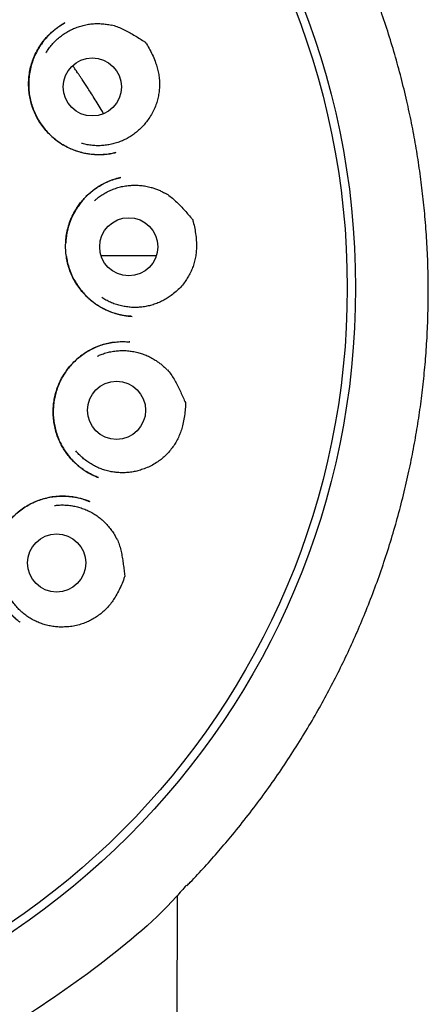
# Model space of a CAD drawing. Header units: millimetres. Extents: x 8 to 853, y 12 to 811.
# Tile 49 of 52: x 500 to 509, y 778 to 799. Entities that reach past the tile are written whole.
import ezdxf

# ---------------------------------------------------------------- set-up
doc = ezdxf.new("R2010")
doc.units = ezdxf.units.MM

msp = doc.modelspace()

# ---------------------------------------------------------------- linework, layer by layer
at = {"color": 7, "linetype": 'Continuous', "lineweight": 30}
for p, q in [((501.944, 794.236), (503.112, 794.236)), ((502.549, 792.411), (502.537, 792.412)), ((501.891, 789.549), (501.886, 789.551)), ((501.705, 789.043), (501.65, 789.064)), ((500.235, 786.501), (500.228, 786.507))]:
    msp.add_line(p, q, dxfattribs=at)
at = {"color": 7, "linetype": 'Continuous', "lineweight": 30, "flags": 128}
msp.add_lwpolyline([(503.28, 675.15), (503.448, 739.861), (503.554, 780.739)], dxfattribs=at)
at = {"color": 7, "linetype": 'Continuous', "lineweight": 30}
for centre, radius in [((490.96, 793.55), 16.35), ((490.96, 793.55), 16.174), ((501.758, 797.788), 0.613), ((502.527, 794.417), 0.613), ((502.269, 790.969), 0.613), ((501.006, 787.75), 0.613)]:
    msp.add_circle(centre, radius, dxfattribs=at)
for points, knots in [([(503.754, 780.944), (503.777, 780.968), (503.906, 781.099), (504.131, 781.343), (504.428, 781.675), (504.733, 782.037), (505.046, 782.428), (505.364, 782.85), (505.667, 783.277), (505.955, 783.709), (506.229, 784.145), (506.484, 784.578), (506.721, 785.009), (506.943, 785.436), (507.152, 785.869), (507.35, 786.306), (507.54, 786.759), (507.72, 787.226), (507.891, 787.708), (508.049, 788.196), (508.192, 788.688), (508.322, 789.184), (508.435, 789.673), (508.533, 790.154), (508.615, 790.627), (508.686, 791.101), (508.743, 791.577), (508.789, 792.064), (508.822, 792.562), (508.841, 793.072), (508.845, 793.583), (508.835, 794.094), (508.81, 794.606), (508.771, 795.108), (508.72, 795.598), (508.656, 796.076), (508.581, 796.551), (508.493, 797.023), (508.39, 797.501), (508.272, 797.985), (508.138, 798.476), (507.99, 798.963), (507.827, 799.447), (507.651, 799.928), (507.463, 800.395), (507.267, 800.848), (507.063, 801.286), (506.847, 801.718), (506.621, 802.143), (506.379, 802.569), (506.12, 802.997), (505.844, 803.424), (505.556, 803.844), (505.256, 804.255), (504.945, 804.658), (504.627, 805.045), (504.306, 805.415), (503.98, 805.771), (503.644, 806.118), (503.299, 806.457), (502.938, 806.792), (502.561, 807.123), (502.168, 807.45), (501.766, 807.764), (501.355, 808.067), (500.936, 808.358), (500.517, 808.631), (500.1, 808.887), (499.687, 809.126), (499.27, 809.352), (498.851, 809.566), (498.421, 809.771), (497.98, 809.966), (497.53, 810.151), (497.166, 810.29), (496.887, 810.389), (496.689, 810.458), (496.477, 810.528), (496.252, 810.599), (496.014, 810.672), (495.766, 810.743), (495.51, 810.812), (495.244, 810.88), (494.966, 810.946), (494.676, 811.011), (494.373, 811.073), (494.057, 811.132), (493.728, 811.186), (493.399, 811.235), (493.071, 811.277), (492.743, 811.314), (492.406, 811.344), (492.058, 811.37), (491.701, 811.388), (491.334, 811.4), (491.085, 811.402), (490.96, 811.403)], [0, 0, 0, 0, 0.002378, 0.013096, 0.023699, 0.034236, 0.046916, 0.059494, 0.071965, 0.084328, 0.096579, 0.10875, 0.120218, 0.131678, 0.143129, 0.15457, 0.166001, 0.178157, 0.190347, 0.202559, 0.214776, 0.226984, 0.239168, 0.250623, 0.262053, 0.27347, 0.28488, 0.296291, 0.308406, 0.320541, 0.332708, 0.344902, 0.357109, 0.36932, 0.380825, 0.392313, 0.403774, 0.415199, 0.426604, 0.4387, 0.450805, 0.462928, 0.475081, 0.487272, 0.499512, 0.511047, 0.522553, 0.534035, 0.545497, 0.556943, 0.56907, 0.581189, 0.593305, 0.605423, 0.617549, 0.629688, 0.64115, 0.652633, 0.66414, 0.675655, 0.687154, 0.699335, 0.711503, 0.72366, 0.735809, 0.747952, 0.760091, 0.771533, 0.782914, 0.794206, 0.80541, 0.816527, 0.828226, 0.839829, 0.851331, 0.856018, 0.861014, 0.866321, 0.871937, 0.877863, 0.884099, 0.890341, 0.896864, 0.90367, 0.910758, 0.918127, 0.925778, 0.933711, 0.941925, 0.949541, 0.957384, 0.965453, 0.97375, 0.982273, 0.991023, 1, 1, 1, 1]), ([(502.252, 796.404), (502.244, 796.402), (502.227, 796.397), (502.193, 796.389), (502.147, 796.379), (502.089, 796.37), (502.021, 796.362), (501.946, 796.358), (501.851, 796.357), (501.737, 796.364), (501.603, 796.385), (501.469, 796.418), (501.335, 796.465), (501.204, 796.527), (501.079, 796.602), (500.961, 796.69), (500.853, 796.787), (500.756, 796.893), (500.67, 797.007), (500.596, 797.127), (500.535, 797.252), (500.486, 797.381), (500.45, 797.513), (500.426, 797.647), (500.414, 797.784), (500.415, 797.923), (500.429, 798.064), (500.456, 798.204), (500.497, 798.343), (500.553, 798.479), (500.615, 798.596), (500.678, 798.693), (500.738, 798.773), (500.805, 798.85), (500.878, 798.923), (500.955, 798.99), (501.032, 799.048), (501.106, 799.098), (501.156, 799.126), (501.179, 799.139)], [0, 0, 0, 0, 0.006589, 0.014601, 0.026241, 0.040201, 0.056549, 0.07441, 0.092532, 0.123298, 0.154796, 0.187056, 0.220125, 0.253966, 0.288362, 0.322626, 0.356501, 0.39, 0.423126, 0.45589, 0.488308, 0.520407, 0.552202, 0.583759, 0.615676, 0.648097, 0.680999, 0.714359, 0.748163, 0.782421, 0.817141, 0.840566, 0.864064, 0.886665, 0.912375, 0.936551, 0.959204, 0.980347, 1, 1, 1, 1]), ([(501.181, 799.14), (501.172, 799.135), (501.153, 799.124), (501.12, 799.102), (501.079, 799.076), (501.033, 799.044), (500.984, 799.008), (500.934, 798.967), (500.877, 798.917), (500.814, 798.854), (500.746, 798.777), (500.681, 798.691), (500.619, 798.595), (500.558, 798.481), (500.504, 798.351), (500.46, 798.209), (500.431, 798.066), (500.417, 797.923), (500.415, 797.782), (500.428, 797.644), (500.452, 797.51), (500.488, 797.382), (500.535, 797.259), (500.592, 797.141), (500.66, 797.027), (500.74, 796.917), (500.831, 796.813), (500.933, 796.716), (501.046, 796.627), (501.162, 796.555), (501.277, 796.496), (501.389, 796.451), (501.505, 796.414), (501.621, 796.387), (501.744, 796.369), (501.873, 796.36), (502.005, 796.363), (502.128, 796.376), (502.205, 796.393), (502.241, 796.401)], [0, 0, 0, 0, 0.00768, 0.016336, 0.028211, 0.041721, 0.056126, 0.071331, 0.087339, 0.109936, 0.13398, 0.159494, 0.186479, 0.214817, 0.250487, 0.285467, 0.319789, 0.353481, 0.386567, 0.419082, 0.451058, 0.482329, 0.512857, 0.543394, 0.574563, 0.606367, 0.638809, 0.671894, 0.70564, 0.740076, 0.768141, 0.79667, 0.825488, 0.853561, 0.880711, 0.913335, 0.944497, 0.974202, 1, 1, 1, 1]), ([(500.782, 798.507), (500.796, 798.53), (500.83, 798.584), (500.891, 798.663), (500.964, 798.744), (501.043, 798.818), (501.128, 798.885), (501.219, 798.944), (501.314, 798.996), (501.413, 799.039), (501.516, 799.074), (501.621, 799.1), (501.728, 799.117), (501.837, 799.125), (501.945, 799.123), (502.053, 799.113), (502.124, 799.099), (502.16, 799.092)], [0, 0, 0, 0, 0.051506, 0.119337, 0.187167, 0.254756, 0.322345, 0.390175, 0.458005, 0.525594, 0.593183, 0.661013, 0.728844, 0.796432, 0.864248, 0.932185, 1, 1, 1, 1]), ([(502.161, 799.099), (502.2, 799.087), (502.278, 799.063), (502.391, 799.015), (502.5, 798.96), (502.608, 798.899), (502.713, 798.835), (502.799, 798.782), (502.851, 798.749), (502.87, 798.737), (502.872, 798.736), (502.873, 798.735), (502.873, 798.735), (502.874, 798.734), (502.876, 798.731), (502.885, 798.718), (502.919, 798.663), (502.974, 798.568), (503.04, 798.436), (503.091, 798.309), (503.13, 798.189), (503.155, 798.077), (503.172, 797.963), (503.177, 797.849), (503.172, 797.737), (503.158, 797.625), (503.134, 797.516), (503.099, 797.404), (503.051, 797.29), (502.991, 797.177), (502.941, 797.108), (502.916, 797.073)], [0, 0, 0, 0, 0.047251, 0.094571, 0.142105, 0.189822, 0.237565, 0.285099, 0.307454, 0.309245, 0.310504, 0.310581, 0.310638, 0.31086, 0.311746, 0.315293, 0.329483, 0.386269, 0.4432, 0.500116, 0.544479, 0.589003, 0.633491, 0.677803, 0.721025, 0.764409, 0.807793, 0.851015, 0.900637, 0.950387, 1, 1, 1, 1]), ([(501.995, 797.225), (501.978, 797.253), (501.934, 797.329), (501.862, 797.449), (501.781, 797.582), (501.708, 797.697), (501.643, 797.797), (501.587, 797.882), (501.539, 797.954), (501.499, 798.014), (501.465, 798.063), (501.442, 798.097), (501.429, 798.116), (501.425, 798.122), (501.421, 798.128), (501.414, 798.138), (501.388, 798.175), (501.363, 798.209), (501.342, 798.238)], [0, 0, 0, 0, 0.0804642, 0.220006, 0.3493717, 0.4685444, 0.5600599, 0.6444912, 0.7218352, 0.77519, 0.8245555, 0.8699305, 0.877163, 0.8818208, 0.8869403, 0.8960826, 0.9113144, 1, 1, 1, 1]), ([(502.916, 797.073), (502.894, 797.045), (502.85, 796.987), (502.775, 796.909), (502.694, 796.836), (502.608, 796.771), (502.516, 796.714), (502.419, 796.664), (502.319, 796.623), (502.216, 796.59), (502.11, 796.567), (502.003, 796.552), (501.895, 796.546), (501.786, 796.55), (501.679, 796.563), (501.594, 796.579), (501.545, 796.594), (501.531, 796.598)], [0, 0, 0, 0, 0.06933, 0.138908, 0.208486, 0.277817, 0.347147, 0.416725, 0.486303, 0.555633, 0.624963, 0.694542, 0.76412, 0.83345, 0.90278, 0.972358, 1, 1, 1, 1]), ([(502.586, 792.95), (502.576, 792.95), (502.556, 792.951), (502.516, 792.952), (502.467, 792.957), (502.41, 792.967), (502.349, 792.979), (502.284, 792.995), (502.207, 793.017), (502.119, 793.05), (502.019, 793.094), (501.917, 793.15), (501.816, 793.216), (501.713, 793.297), (501.611, 793.392), (501.514, 793.504), (501.429, 793.622), (501.356, 793.747), (501.297, 793.876), (501.252, 794.009), (501.22, 794.144), (501.2, 794.283), (501.193, 794.424), (501.199, 794.568), (501.219, 794.713), (501.254, 794.857), (501.303, 794.998), (501.361, 795.12), (501.421, 795.222), (501.48, 795.307), (501.547, 795.393), (501.623, 795.476), (501.708, 795.555), (501.795, 795.625), (501.883, 795.685), (501.967, 795.735), (502.045, 795.774), (502.117, 795.806), (502.187, 795.832), (502.252, 795.852), (502.311, 795.866), (502.346, 795.873), (502.363, 795.877)], [0, 0, 0, 0, 0.008718, 0.017921, 0.030178, 0.043786, 0.058407, 0.074046, 0.090713, 0.114554, 0.140216, 0.167593, 0.196201, 0.224581, 0.259605, 0.294142, 0.3282, 0.361789, 0.394938, 0.427668, 0.460002, 0.492526, 0.525581, 0.559144, 0.593187, 0.627693, 0.662659, 0.698099, 0.722007, 0.746145, 0.770319, 0.798442, 0.825523, 0.851565, 0.876571, 0.900547, 0.919747, 0.938243, 0.955913, 0.972066, 0.98669, 1, 1, 1, 1]), ([(502.358, 795.875), (502.319, 795.866), (502.239, 795.847), (502.122, 795.805), (502.008, 795.753), (501.903, 795.694), (501.806, 795.629), (501.717, 795.559), (501.636, 795.485), (501.564, 795.409), (501.5, 795.33), (501.443, 795.251), (501.394, 795.171), (501.345, 795.079), (501.298, 794.975), (501.257, 794.855), (501.226, 794.733), (501.206, 794.614), (501.201, 794.536), (501.199, 794.5)], [0, 0, 0, 0, 0.0612135, 0.1279934, 0.1925983, 0.2550918, 0.3155168, 0.3739059, 0.4302874, 0.4846898, 0.5371436, 0.5876815, 0.6362266, 0.6826583, 0.7487132, 0.8137138, 0.8785994, 0.9434079, 1, 1, 1, 1]), ([(501.807, 795.391), (501.827, 795.409), (501.874, 795.451), (501.955, 795.508), (502.049, 795.564), (502.147, 795.611), (502.247, 795.65), (502.351, 795.68), (502.458, 795.702), (502.566, 795.714), (502.674, 795.717), (502.781, 795.711), (502.889, 795.696), (502.987, 795.673), (503.073, 795.646), (503.149, 795.618), (503.224, 795.584), (503.272, 795.558), (503.296, 795.544)], [0, 0, 0, 0, 0.050657, 0.117395, 0.186073, 0.254751, 0.32149, 0.388228, 0.456906, 0.525584, 0.592323, 0.659062, 0.727739, 0.796417, 0.846902, 0.897387, 0.948694, 1, 1, 1, 1]), ([(503.299, 795.55), (503.333, 795.528), (503.401, 795.482), (503.494, 795.403), (503.582, 795.318), (503.667, 795.228), (503.748, 795.136), (503.815, 795.06), (503.855, 795.013), (503.87, 794.997), (503.871, 794.994), (503.872, 794.994), (503.872, 794.993), (503.872, 794.992), (503.874, 794.988), (503.878, 794.973), (503.895, 794.911), (503.919, 794.803), (503.943, 794.658), (503.955, 794.522), (503.956, 794.396), (503.948, 794.281), (503.93, 794.168), (503.902, 794.057), (503.863, 793.951), (503.817, 793.849), (503.762, 793.751), (503.696, 793.654), (503.617, 793.56), (503.525, 793.47), (503.457, 793.418), (503.423, 793.392)], [0, 0, 0, 0, 0.047251, 0.094571, 0.142105, 0.189822, 0.237565, 0.285099, 0.307454, 0.309245, 0.310504, 0.310581, 0.310638, 0.31086, 0.311746, 0.315293, 0.329483, 0.386269, 0.4432, 0.500116, 0.544479, 0.589003, 0.633491, 0.677803, 0.721025, 0.764409, 0.807793, 0.851015, 0.900637, 0.950387, 1, 1, 1, 1]), ([(501.212, 794.215), (501.217, 794.18), (501.229, 794.103), (501.261, 793.988), (501.303, 793.87), (501.356, 793.756), (501.418, 793.646), (501.49, 793.541), (501.571, 793.441), (501.662, 793.347), (501.755, 793.266), (501.848, 793.198), (501.94, 793.142), (502.036, 793.092), (502.136, 793.049), (502.234, 793.015), (502.326, 792.99), (502.408, 792.972), (502.481, 792.961), (502.543, 792.953), (502.581, 792.95), (502.598, 792.949)], [0, 0, 0, 0, 0.0527506, 0.1144076, 0.1758052, 0.2371615, 0.2991462, 0.361836, 0.425236, 0.489353, 0.5542066, 0.6066557, 0.6596298, 0.7131432, 0.7672114, 0.8194806, 0.8663748, 0.9078567, 0.9439362, 0.9746362, 1, 1, 1, 1]), ([(503.423, 793.392), (503.394, 793.372), (503.336, 793.331), (503.242, 793.278), (503.143, 793.232), (503.041, 793.195), (502.936, 793.167), (502.83, 793.148), (502.722, 793.138), (502.613, 793.137), (502.506, 793.146), (502.399, 793.163), (502.293, 793.19), (502.19, 793.225), (502.092, 793.269), (502.015, 793.309), (501.973, 793.338), (501.96, 793.347)], [0, 0, 0, 0, 0.068459, 0.136919, 0.207367, 0.277816, 0.346275, 0.414735, 0.485183, 0.555632, 0.624091, 0.692551, 0.762999, 0.833447, 0.901907, 0.970366, 1, 1, 1, 1]), ([(501.886, 789.551), (501.855, 789.563), (501.789, 789.59), (501.69, 789.64), (501.586, 789.702), (501.491, 789.772), (501.403, 789.848), (501.324, 789.927), (501.249, 790.014), (501.18, 790.108), (501.115, 790.214), (501.056, 790.332), (501.007, 790.461), (500.97, 790.592), (500.946, 790.723), (500.934, 790.854), (500.932, 790.982), (500.941, 791.108), (500.96, 791.23), (500.989, 791.351), (501.029, 791.47), (501.08, 791.587), (501.143, 791.702), (501.216, 791.812), (501.3, 791.917), (501.395, 792.016), (501.501, 792.108), (501.616, 792.19), (501.74, 792.262), (501.871, 792.32), (502.005, 792.365), (502.141, 792.396), (502.278, 792.414), (502.414, 792.42), (502.504, 792.414), (502.548, 792.411)], [0, 0, 0, 0, 0.023925, 0.050814, 0.079314, 0.109446, 0.134738, 0.161085, 0.188441, 0.215793, 0.242724, 0.275809, 0.308281, 0.340153, 0.37143, 0.402098, 0.432139, 0.461532, 0.490296, 0.51922, 0.548646, 0.578582, 0.609038, 0.640037, 0.671594, 0.703716, 0.736414, 0.769702, 0.803434, 0.837055, 0.870324, 0.903222, 0.935786, 0.968038, 1, 1, 1, 1]), ([(502.203, 792.402), (502.163, 792.395), (502.079, 792.381), (501.954, 792.345), (501.828, 792.298), (501.706, 792.238), (501.591, 792.168), (501.484, 792.09), (501.386, 792.003), (501.296, 791.909), (501.216, 791.809), (501.146, 791.703), (501.086, 791.593), (501.036, 791.48), (500.996, 791.362), (500.965, 791.241), (500.944, 791.117), (500.934, 790.99), (500.934, 790.861), (500.946, 790.731), (500.97, 790.601), (501.006, 790.473), (501.054, 790.348), (501.113, 790.226), (501.185, 790.107), (501.27, 789.992), (501.357, 789.896), (501.442, 789.816), (501.52, 789.752), (501.605, 789.692), (501.696, 789.638), (501.79, 789.59), (501.855, 789.565), (501.887, 789.552)], [0, 0, 0, 0, 0.031428, 0.065218, 0.100221, 0.135087, 0.169503, 0.203495, 0.237084, 0.270294, 0.303156, 0.335687, 0.367749, 0.399363, 0.431045, 0.463024, 0.495321, 0.527953, 0.560947, 0.594336, 0.628158, 0.662243, 0.696544, 0.731193, 0.766749, 0.803306, 0.84087, 0.866485, 0.892561, 0.91911, 0.946143, 0.973667, 1, 1, 1, 1]), ([(501.867, 792.112), (501.892, 792.123), (501.949, 792.149), (502.044, 792.18), (502.15, 792.206), (502.257, 792.222), (502.365, 792.23), (502.473, 792.228), (502.581, 792.217), (502.688, 792.197), (502.792, 792.168), (502.893, 792.13), (502.992, 792.084), (503.078, 792.034), (503.153, 791.983), (503.217, 791.933), (503.278, 791.879), (503.316, 791.839), (503.335, 791.82)], [0, 0, 0, 0, 0.0506567, 0.1173955, 0.1860732, 0.2547509, 0.3214897, 0.3882285, 0.4569062, 0.5255839, 0.5923227, 0.6590615, 0.7277392, 0.7964169, 0.8469022, 0.8973874, 0.9486937, 1, 1, 1, 1]), ([(503.341, 791.824), (503.366, 791.793), (503.417, 791.729), (503.483, 791.626), (503.543, 791.519), (503.597, 791.408), (503.648, 791.296), (503.689, 791.204), (503.713, 791.147), (503.722, 791.127), (503.723, 791.125), (503.724, 791.123), (503.724, 791.123), (503.724, 791.122), (503.724, 791.118), (503.723, 791.102), (503.722, 791.038), (503.713, 790.928), (503.693, 790.782), (503.664, 790.648), (503.628, 790.528), (503.586, 790.421), (503.536, 790.317), (503.476, 790.22), (503.408, 790.13), (503.334, 790.046), (503.252, 789.969), (503.16, 789.896), (503.057, 789.829), (502.943, 789.77), (502.863, 789.74), (502.823, 789.726)], [0, 0, 0, 0, 0.047251, 0.094571, 0.142105, 0.189822, 0.237565, 0.285099, 0.307454, 0.309245, 0.310504, 0.310581, 0.310638, 0.31086, 0.311746, 0.315293, 0.329483, 0.386269, 0.4432, 0.500116, 0.544479, 0.589003, 0.633491, 0.677803, 0.721025, 0.764409, 0.807793, 0.851015, 0.900637, 0.950387, 1, 1, 1, 1]), ([(502.823, 789.726), (502.789, 789.715), (502.721, 789.692), (502.616, 789.67), (502.508, 789.655), (502.399, 789.65), (502.291, 789.654), (502.184, 789.667), (502.078, 789.69), (501.974, 789.721), (501.873, 789.761), (501.777, 789.808), (501.684, 789.865), (501.596, 789.929), (501.514, 790), (501.453, 790.061), (501.421, 790.101), (501.411, 790.113)], [0, 0, 0, 0, 0.068459, 0.136919, 0.207367, 0.277816, 0.346275, 0.414735, 0.485183, 0.555632, 0.624091, 0.692551, 0.762999, 0.833447, 0.901907, 0.970366, 1, 1, 1, 1]), ([(500.229, 786.504), (500.223, 786.508), (500.209, 786.518), (500.181, 786.539), (500.146, 786.568), (500.105, 786.606), (500.062, 786.648), (500.019, 786.696), (499.97, 786.754), (499.916, 786.824), (499.861, 786.91), (499.808, 787.004), (499.761, 787.108), (499.72, 787.221), (499.689, 787.338), (499.667, 787.457), (499.654, 787.575), (499.651, 787.693), (499.658, 787.818), (499.676, 787.949), (499.707, 788.084), (499.751, 788.213), (499.805, 788.335), (499.869, 788.45), (499.943, 788.559), (500.027, 788.662), (500.122, 788.76), (500.228, 788.851), (500.345, 788.934), (500.472, 789.006), (500.608, 789.066), (500.752, 789.112), (500.885, 789.141), (501.003, 789.155), (501.101, 789.16), (501.212, 789.159), (501.333, 789.148), (501.461, 789.124), (501.581, 789.092), (501.656, 789.063), (501.692, 789.049)], [0, 0, 0, 0, 0.00721, 0.015331, 0.026684, 0.039971, 0.054256, 0.069348, 0.085247, 0.1077, 0.131588, 0.156919, 0.183708, 0.211962, 0.240648, 0.26894, 0.296829, 0.324299, 0.351335, 0.384499, 0.416959, 0.448726, 0.479811, 0.510234, 0.540721, 0.571908, 0.603803, 0.636418, 0.669772, 0.703903, 0.738782, 0.774206, 0.810204, 0.834054, 0.8572, 0.879647, 0.912012, 0.942837, 0.972154, 1, 1, 1, 1]), ([(501.644, 789.067), (501.622, 789.074), (501.572, 789.091), (501.49, 789.114), (501.395, 789.134), (501.295, 789.148), (501.192, 789.156), (501.09, 789.157), (500.972, 789.15), (500.839, 789.13), (500.694, 789.092), (500.557, 789.041), (500.428, 788.979), (500.308, 788.906), (500.197, 788.823), (500.095, 788.732), (500.003, 788.632), (499.919, 788.524), (499.845, 788.407), (499.783, 788.283), (499.731, 788.152), (499.692, 788.016), (499.666, 787.875), (499.653, 787.732), (499.654, 787.587), (499.67, 787.442), (499.699, 787.302), (499.741, 787.168), (499.795, 787.041), (499.859, 786.921), (499.924, 786.822), (499.986, 786.742), (500.04, 786.679), (500.094, 786.623), (500.144, 786.574), (500.184, 786.539), (500.207, 786.52), (500.214, 786.515)], [0, 0, 0, 0, 0.017155, 0.037622, 0.060821, 0.08677, 0.110511, 0.135204, 0.159671, 0.195967, 0.23167, 0.266635, 0.300923, 0.334573, 0.367612, 0.400063, 0.432343, 0.465, 0.498025, 0.531277, 0.564787, 0.598588, 0.632707, 0.66717, 0.702007, 0.73678, 0.771108, 0.804784, 0.837819, 0.870241, 0.902064, 0.922954, 0.943297, 0.961852, 0.978507, 0.993297, 1, 1, 1, 1]), ([(501.673, 789.056), (501.683, 789.052), (501.694, 789.049), (501.704, 789.044), (501.705, 789.044)], [0, 0, 0, 0, 0.9634032, 1, 1, 1, 1]), ([(500.959, 788.961), (500.986, 788.965), (501.049, 788.972), (501.15, 788.973), (501.258, 788.967), (501.365, 788.951), (501.47, 788.926), (501.573, 788.892), (501.673, 788.85), (501.769, 788.799), (501.86, 788.741), (501.946, 788.675), (502.026, 788.602), (502.1, 788.522), (502.166, 788.436), (502.226, 788.345), (502.259, 788.281), (502.275, 788.249)], [0, 0, 0, 0, 0.051506, 0.119337, 0.187167, 0.254756, 0.322345, 0.390175, 0.458005, 0.525594, 0.593183, 0.661013, 0.728844, 0.796432, 0.864248, 0.932185, 1, 1, 1, 1]), ([(502.282, 788.252), (502.297, 788.214), (502.327, 788.138), (502.359, 788.02), (502.385, 787.9), (502.404, 787.779), (502.42, 787.656), (502.432, 787.556), (502.439, 787.495), (502.441, 787.473), (502.441, 787.47), (502.441, 787.469), (502.441, 787.469), (502.441, 787.468), (502.44, 787.464), (502.435, 787.449), (502.414, 787.388), (502.373, 787.285), (502.311, 787.152), (502.244, 787.033), (502.175, 786.928), (502.103, 786.838), (502.024, 786.754), (501.938, 786.679), (501.847, 786.612), (501.751, 786.554), (501.651, 786.505), (501.541, 786.462), (501.423, 786.429), (501.297, 786.405), (501.211, 786.401), (501.169, 786.399)], [0, 0, 0, 0, 0.047251, 0.094571, 0.142105, 0.189822, 0.237565, 0.285099, 0.307454, 0.309245, 0.310504, 0.310581, 0.310638, 0.31086, 0.311746, 0.315293, 0.329483, 0.386269, 0.4432, 0.500116, 0.544479, 0.589003, 0.633491, 0.677803, 0.721025, 0.764409, 0.807793, 0.851015, 0.900637, 0.950387, 1, 1, 1, 1]), ([(501.169, 786.399), (501.133, 786.398), (501.06, 786.397), (500.952, 786.407), (500.845, 786.425), (500.74, 786.452), (500.638, 786.488), (500.539, 786.532), (500.445, 786.585), (500.355, 786.645), (500.27, 786.713), (500.192, 786.788), (500.12, 786.869), (500.055, 786.956), (499.998, 787.048), (499.958, 787.125), (499.939, 787.172), (499.934, 787.185)], [0, 0, 0, 0, 0.06933, 0.138908, 0.208486, 0.277817, 0.347147, 0.416725, 0.486303, 0.555633, 0.624963, 0.694542, 0.76412, 0.83345, 0.90278, 0.972358, 1, 1, 1, 1]), ([(503.742, 780.954), (503.673, 780.874), (503.093, 780.205), (501.792, 779.149), (499.865, 777.832), (497.767, 776.796), (495.561, 776.046), (493.279, 775.567), (491.732, 775.502), (490.96, 775.47)], [0, 0, 0, 0, 0.022158, 0.185918, 0.349305, 0.512392, 0.675235, 0.837789, 1, 1, 1, 1])]:
    msp.add_open_spline(points, degree=3, knots=knots, dxfattribs=at)

doc.saveas('drawing.dxf')
